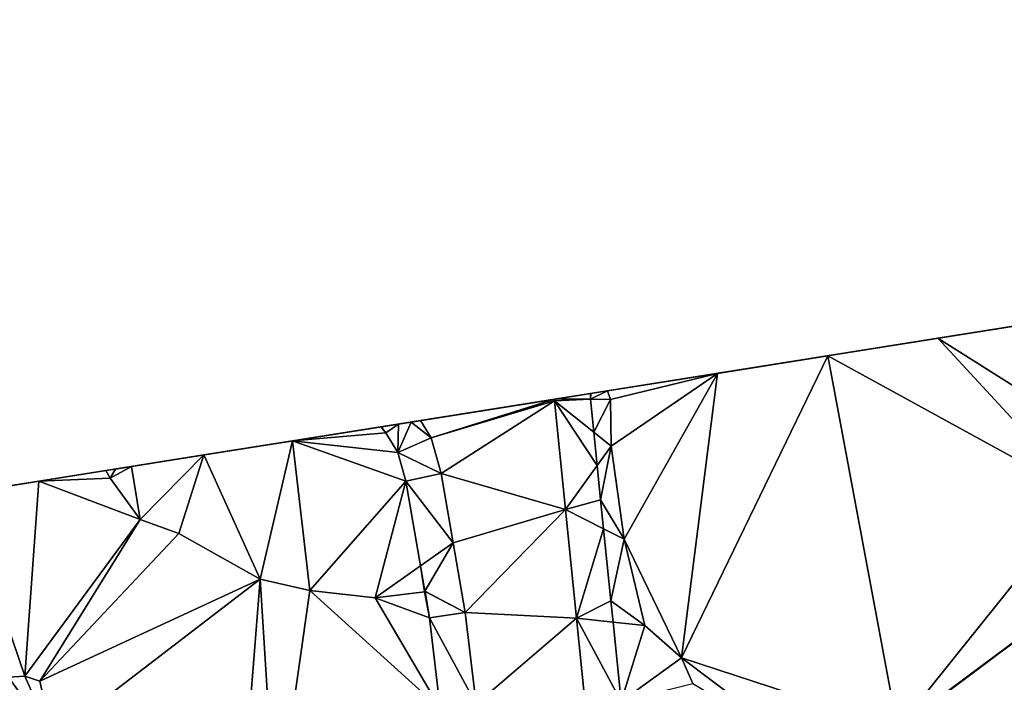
# Model space of a CAD drawing. Header units: inches. Extents: x 573063 to 573309, y 6670422 to 6670677.
# Tile 35 of 39: x 573166 to 573209, y 6670648 to 6670676. Entities that reach past the tile are written whole.
import ezdxf

# ---------------------------------------------------------------- set-up
doc = ezdxf.new("R2010")
doc.units = ezdxf.units.IN
doc.header["$MEASUREMENT"] = 0
doc.layers.add('Terreng_ortofoto', color=10, linetype='Continuous')

msp = doc.modelspace()

# ---------------------------------------------------------------- linework, layer by layer
at = {"layer": 'Terreng_ortofoto'}
for points in [[(573063.36, 6670640.044, 213.26), (573270.643, 6670672.982, 219), (573292.127, 6670676.396, 220.205)], [(573063.36, 6670640.044, 213.26), (573219.599, 6670664.87, 221.75), (573270.643, 6670672.982, 219)], [(573063.36, 6670640.044, 213.26), (573191.031, 6670660.33, 221.728), (573219.599, 6670664.87, 221.75)], [(573219.599, 6670664.87, 221.75), (573191.031, 6670660.33, 221.728), (573205.97, 6670662.704, 222)], [(573219.599, 6670664.87, 221.75), (573205.97, 6670662.704, 222), (573215.441, 6670664.209, 222)], [(573205.97, 6670662.704, 222), (573210.705, 6670663.456, 222), (573215.441, 6670664.209, 222)], [(573211.366, 6670659.293, 222.094), (573210.705, 6670663.456, 222), (573205.97, 6670662.704, 222)], [(573191.031, 6670660.33, 221.728), (573201.234, 6670661.951, 222), (573205.97, 6670662.704, 222)], [(573212.246, 6670655.914, 222.164), (573205.97, 6670662.704, 222), (573201.234, 6670661.951, 222)], [(573212.246, 6670655.914, 222.164), (573211.366, 6670659.293, 222.094), (573205.97, 6670662.704, 222)], [(573191.762, 6670660.446, 222), (573201.234, 6670661.951, 222), (573191.031, 6670660.33, 221.728)], [(573191.762, 6670660.446, 222), (573196.498, 6670661.198, 222), (573201.234, 6670661.951, 222)], [(573194.95, 6670648.97, 222), (573201.234, 6670661.951, 222), (573196.498, 6670661.198, 222)], [(573204.234, 6670645.938, 222.292), (573201.234, 6670661.951, 222), (573194.95, 6670648.97, 222)], [(573212.246, 6670655.914, 222.164), (573201.234, 6670661.951, 222), (573204.234, 6670645.938, 222.292)], [(573191.762, 6670660.446, 222), (573191.89, 6670660.08, 222), (573196.498, 6670661.198, 222)], [(573191.92, 6670658.07, 222), (573196.498, 6670661.198, 222), (573191.89, 6670660.08, 222)], [(573192.48, 6670654.07, 222), (573196.498, 6670661.198, 222), (573191.92, 6670658.07, 222)], [(573192.48, 6670654.07, 222), (573194.95, 6670648.97, 222), (573196.498, 6670661.198, 222)], [(573170.203, 6670657.02, 220.975), (573191.031, 6670660.33, 221.728), (573063.36, 6670640.044, 213.26)], [(573170.203, 6670657.02, 220.975), (573182.776, 6670659.018, 221.039), (573191.031, 6670660.33, 221.728)], [(573182.776, 6670659.018, 221.039), (573189.542, 6670660.093, 221.178), (573191.031, 6670660.33, 221.728)], [(573191.031, 6670660.33, 221.728), (573189.542, 6670660.093, 221.178), (573189.564, 6670660.096, 221.186)], [(573191.03, 6670660.086, 221.716), (573191.031, 6670660.33, 221.728), (573189.564, 6670660.096, 221.186)], [(573191.03, 6670660.086, 221.716), (573191.89, 6670660.08, 222), (573191.762, 6670660.446, 222)], [(573191.03, 6670660.086, 221.716), (573191.762, 6670660.446, 222), (573191.051, 6670660.333, 221.728)], [(573191.03, 6670660.086, 221.716), (573191.051, 6670660.333, 221.728), (573191.031, 6670660.33, 221.728)], [(573191.762, 6670660.446, 222), (573191.031, 6670660.33, 221.728), (573191.051, 6670660.333, 221.728)], [(573182.776, 6670659.018, 221.039), (573183.325, 6670659.105, 221.044), (573189.542, 6670660.093, 221.178)], [(573183.325, 6670659.105, 221.044), (573183.731, 6670659.169, 221.034), (573189.542, 6670660.093, 221.178)], [(573183.731, 6670659.169, 221.034), (573189.48, 6670660.083, 221.152), (573189.542, 6670660.093, 221.178)], [(573184.19, 6670658.42, 220.98), (573189.48, 6670660.083, 221.152), (573183.731, 6670659.169, 221.034)], [(573184.19, 6670658.42, 220.98), (573189.48, 6670660.01, 221.15), (573189.48, 6670660.083, 221.152)], [(573184.61, 6670656.9, 220.92), (573189.48, 6670660.01, 221.15), (573184.19, 6670658.42, 220.98)], [(573184.61, 6670656.9, 220.92), (573189.953, 6670655.343, 220.89), (573189.48, 6670660.01, 221.15)], [(573189.48, 6670660.01, 221.15), (573189.564, 6670660.096, 221.186), (573189.542, 6670660.093, 221.178)], [(573189.48, 6670660.01, 221.15), (573191.03, 6670660.086, 221.716), (573189.564, 6670660.096, 221.186)], [(573189.48, 6670660.01, 221.15), (573189.542, 6670660.093, 221.178), (573189.48, 6670660.083, 221.152)], [(573189.48, 6670660.01, 221.15), (573191.175, 6670658.663, 221.638), (573191.03, 6670660.086, 221.716)], [(573189.953, 6670655.343, 220.89), (573191.319, 6670657.237, 221.559), (573189.48, 6670660.01, 221.15)], [(573189.48, 6670660.01, 221.15), (573191.319, 6670657.237, 221.559), (573191.175, 6670658.663, 221.638)], [(573191.03, 6670660.086, 221.716), (573191.175, 6670658.663, 221.638), (573191.89, 6670660.08, 222)], [(573191.175, 6670658.663, 221.638), (573191.92, 6670658.07, 222), (573191.89, 6670660.08, 222)], [(573170.203, 6670657.02, 220.975), (573174.415, 6670657.689, 221.01), (573182.776, 6670659.018, 221.039)], [(573178.224, 6670658.294, 221.02), (573182.776, 6670659.018, 221.039), (573174.415, 6670657.689, 221.01)], [(573178.224, 6670658.294, 221.02), (573182.013, 6670658.896, 221.03), (573182.776, 6670659.018, 221.039)], [(573178.224, 6670658.294, 221.02), (573182.237, 6670658.641, 221.024), (573182.013, 6670658.896, 221.03)], [(573182.776, 6670659.018, 221.039), (573182.013, 6670658.896, 221.03), (573182.032, 6670658.899, 221.03)], [(573182.237, 6670658.641, 221.024), (573182.032, 6670658.899, 221.03), (573182.013, 6670658.896, 221.03)], [(573182.237, 6670658.641, 221.024), (573182.776, 6670659.018, 221.039), (573182.032, 6670658.899, 221.03)], [(573182.237, 6670658.641, 221.024), (573182.754, 6670657.797, 220.997), (573182.776, 6670659.018, 221.039)], [(573182.776, 6670659.018, 221.039), (573182.754, 6670657.797, 220.997), (573183.325, 6670659.105, 221.044)], [(573182.754, 6670657.797, 220.997), (573184.19, 6670658.42, 220.98), (573183.325, 6670659.105, 221.044)], [(573183.325, 6670659.105, 221.044), (573184.19, 6670658.42, 220.98), (573183.731, 6670659.169, 221.034)], [(573178.224, 6670658.294, 221.02), (573182.754, 6670657.797, 220.997), (573182.237, 6670658.641, 221.024)], [(573191.319, 6670657.237, 221.559), (573191.92, 6670658.07, 222), (573191.175, 6670658.663, 221.638)], [(573178.224, 6670658.294, 221.02), (573174.415, 6670657.689, 221.01), (573176.83, 6670652.35, 221)], [(573178.224, 6670658.294, 221.02), (573176.83, 6670652.35, 221), (573178.97, 6670651.87, 221)], [(573178.224, 6670658.294, 221.02), (573178.97, 6670651.87, 221), (573183.096, 6670656.56, 220.962)], [(573178.224, 6670658.294, 221.02), (573183.096, 6670656.56, 220.962), (573182.754, 6670657.797, 220.997)], [(573182.754, 6670657.797, 220.997), (573184.61, 6670656.9, 220.92), (573184.19, 6670658.42, 220.98)], [(573191.469, 6670655.756, 221.477), (573191.92, 6670658.07, 222), (573191.319, 6670657.237, 221.559)], [(573191.469, 6670655.756, 221.477), (573192.48, 6670654.07, 222), (573191.92, 6670658.07, 222)], [(573170.203, 6670657.02, 220.975), (573170.607, 6670657.084, 221), (573174.415, 6670657.689, 221.01)], [(573170.607, 6670657.084, 221), (573171.296, 6670657.193, 221.002), (573174.415, 6670657.689, 221.01)], [(573171.67, 6670654.91, 221), (573174.415, 6670657.689, 221.01), (573171.296, 6670657.193, 221.002)], [(573171.67, 6670654.91, 221), (573173.34, 6670654.32, 221), (573174.415, 6670657.689, 221.01)], [(573173.34, 6670654.32, 221), (573176.83, 6670652.35, 221), (573174.415, 6670657.689, 221.01)], [(573182.754, 6670657.797, 220.997), (573183.096, 6670656.56, 220.962), (573184.61, 6670656.9, 220.92)], [(573170.38, 6670656.7, 221), (573171.296, 6670657.193, 221.002), (573170.607, 6670657.084, 221)], [(573170.38, 6670656.7, 221), (573171.67, 6670654.91, 221), (573171.296, 6670657.193, 221.002)], [(573189.953, 6670655.343, 220.89), (573191.469, 6670655.756, 221.477), (573191.319, 6670657.237, 221.559)], [(573152.968, 6670654.281, 219.953), (573170.203, 6670657.02, 220.975), (573063.36, 6670640.044, 213.26)], [(573152.968, 6670654.281, 219.953), (573164.018, 6670656.037, 220.603), (573170.203, 6670657.02, 220.975)], [(573170.203, 6670657.02, 220.975), (573164.018, 6670656.037, 220.603), (573167.313, 6670656.56, 220.802)], [(573170.38, 6670656.7, 221), (573170.203, 6670657.02, 220.975), (573167.313, 6670656.56, 220.802)], [(573170.38, 6670656.7, 221), (573170.607, 6670657.084, 221), (573170.203, 6670657.02, 220.975)], [(573185.13, 6670653.91, 220.88), (573184.61, 6670656.9, 220.92), (573183.096, 6670656.56, 220.962)], [(573185.13, 6670653.91, 220.88), (573189.953, 6670655.343, 220.89), (573184.61, 6670656.9, 220.92)], [(573167.313, 6670656.56, 220.802), (573164.018, 6670656.037, 220.603), (573164.038, 6670656.04, 220.604)], [(573167.313, 6670656.56, 220.802), (573164.038, 6670656.04, 220.604), (573166.71, 6670648.18, 220)], [(573167.313, 6670656.56, 220.802), (573166.71, 6670648.18, 220), (573171.67, 6670654.91, 221)], [(573170.38, 6670656.7, 221), (573167.313, 6670656.56, 220.802), (573171.67, 6670654.91, 221)], [(573183.096, 6670656.56, 220.962), (573178.97, 6670651.87, 221), (573181.77, 6670651.55, 221)], [(573183.096, 6670656.56, 220.962), (573181.77, 6670651.55, 221), (573183.728, 6670652.925, 220.991)], [(573185.13, 6670653.91, 220.88), (573183.096, 6670656.56, 220.962), (573183.728, 6670652.925, 220.991)], [(573164.038, 6670656.04, 220.604), (573166.01, 6670648.14, 220), (573166.71, 6670648.18, 220)], [(573212.246, 6670655.914, 222.164), (573204.234, 6670645.938, 222.292), (573213.122, 6670652.555, 222.235)], [(573189.953, 6670655.343, 220.89), (573191.595, 6670654.516, 221.409), (573191.469, 6670655.756, 221.477)], [(573191.469, 6670655.756, 221.477), (573191.595, 6670654.516, 221.409), (573192.48, 6670654.07, 222)], [(573185.13, 6670653.91, 220.88), (573185.65, 6670650.92, 220.84), (573189.953, 6670655.343, 220.89)], [(573185.65, 6670650.92, 220.84), (573190.427, 6670650.677, 220.63), (573189.953, 6670655.343, 220.89)], [(573189.953, 6670655.343, 220.89), (573190.427, 6670650.677, 220.63), (573191.595, 6670654.516, 221.409)], [(573166.71, 6670648.18, 220), (573167.36, 6670647.97, 220), (573171.67, 6670654.91, 221)], [(573167.36, 6670647.97, 220), (573173.34, 6670654.32, 221), (573171.67, 6670654.91, 221)], [(573167.36, 6670647.97, 220), (573176.83, 6670652.35, 221), (573173.34, 6670654.32, 221)], [(573191.595, 6670654.516, 221.409), (573190.427, 6670650.677, 220.63), (573191.909, 6670651.426, 221.239)], [(573191.595, 6670654.516, 221.409), (573191.909, 6670651.426, 221.239), (573192.48, 6670654.07, 222)], [(573185.13, 6670653.91, 220.88), (573183.728, 6670652.925, 220.991), (573183.917, 6670651.84, 221)], [(573185.13, 6670653.91, 220.88), (573183.917, 6670651.84, 221), (573185.65, 6670650.92, 220.84)], [(573192.48, 6670654.07, 222), (573191.909, 6670651.426, 221.239), (573193.37, 6670650.36, 222)], [(573192.48, 6670654.07, 222), (573193.37, 6670650.36, 222), (573194.95, 6670648.97, 222)], [(573183.728, 6670652.925, 220.991), (573181.77, 6670651.55, 221), (573183.901, 6670651.813, 221)], [(573183.728, 6670652.925, 220.991), (573183.901, 6670651.813, 221), (573183.917, 6670651.84, 221)], [(573204.258, 6670645.924, 222.292), (573213.122, 6670652.555, 222.235), (573204.234, 6670645.938, 222.292)], [(573204.258, 6670645.924, 222.292), (573213.47, 6670647.81, 222), (573213.122, 6670652.555, 222.235)], [(573167.9, 6670645.51, 220), (573176.83, 6670652.35, 221), (573167.36, 6670647.97, 220)], [(573175.94, 6670641.13, 220), (573176.83, 6670652.35, 221), (573167.9, 6670645.51, 220)], [(573175.94, 6670641.13, 220), (573177.51, 6670641.6, 220), (573176.83, 6670652.35, 221)], [(573177.51, 6670641.6, 220), (573178.97, 6670651.87, 221), (573176.83, 6670652.35, 221)], [(573177.51, 6670641.6, 220), (573184.576, 6670646.793, 220.525), (573178.97, 6670651.87, 221)], [(573184.576, 6670646.793, 220.525), (573181.77, 6670651.55, 221), (573178.97, 6670651.87, 221)], [(573184.116, 6670650.696, 220.883), (573183.901, 6670651.813, 221), (573181.77, 6670651.55, 221)], [(573183.901, 6670651.813, 221), (573183.921, 6670651.816, 221), (573183.917, 6670651.84, 221)], [(573184.116, 6670650.696, 220.883), (573183.921, 6670651.816, 221), (573183.901, 6670651.813, 221)], [(573185.65, 6670650.92, 220.84), (573183.917, 6670651.84, 221), (573183.921, 6670651.816, 221)], [(573184.116, 6670650.696, 220.883), (573185.65, 6670650.92, 220.84), (573183.921, 6670651.816, 221)], [(573184.576, 6670646.793, 220.525), (573184.116, 6670650.696, 220.883), (573181.77, 6670651.55, 221)], [(573190.427, 6670650.677, 220.63), (573192.002, 6670650.507, 221.188), (573191.909, 6670651.426, 221.239)], [(573192.002, 6670650.507, 221.188), (573193.37, 6670650.36, 222), (573191.909, 6670651.426, 221.239)], [(573184.116, 6670650.696, 220.883), (573186.115, 6670646.98, 220.52), (573185.65, 6670650.92, 220.84)], [(573186.115, 6670646.98, 220.52), (573190.427, 6670650.677, 220.63), (573185.65, 6670650.92, 220.84)], [(573184.576, 6670646.793, 220.525), (573186.115, 6670646.98, 220.52), (573184.116, 6670650.696, 220.883)], [(573186.115, 6670646.98, 220.52), (573190.9, 6670646.01, 220.37), (573190.427, 6670650.677, 220.63)], [(573190.9, 6670646.01, 220.37), (573192.348, 6670647.096, 221), (573190.427, 6670650.677, 220.63)], [(573192.348, 6670647.096, 221), (573192.002, 6670650.507, 221.188), (573190.427, 6670650.677, 220.63)], [(573192.348, 6670647.096, 221), (573193.37, 6670650.36, 222), (573192.002, 6670650.507, 221.188)], [(573194.95, 6670648.97, 222), (573193.37, 6670650.36, 222), (573192.348, 6670647.096, 221)], [(573195.43, 6670647.87, 222), (573194.95, 6670648.97, 222), (573192.348, 6670647.096, 221)], [(573195.43, 6670647.87, 222), (573200.326, 6670644.922, 222.348), (573194.95, 6670648.97, 222)], [(573204.234, 6670645.938, 222.292), (573194.95, 6670648.97, 222), (573200.326, 6670644.922, 222.348)], [(573167.9, 6670645.51, 220), (573166.71, 6670648.18, 220), (573166.01, 6670648.14, 220)], [(573166.41, 6670643.42, 220), (573167.9, 6670645.51, 220), (573166.01, 6670648.14, 220)], [(573167.9, 6670645.51, 220), (573167.36, 6670647.97, 220), (573166.71, 6670648.18, 220)]]:
    msp.add_3dface(points, dxfattribs=at)

doc.saveas('drawing.dxf')
